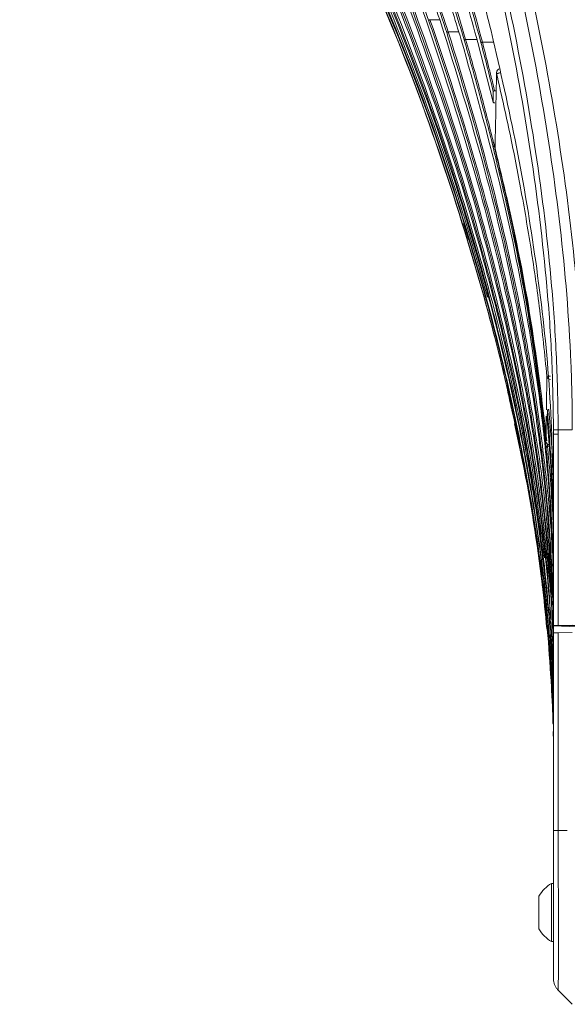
# Model space of a CAD drawing. Header units: millimetres. Extents: x 0 to 1118, y 0 to 864.
# Tile 112 of 256: x 221 to 238, y 605 to 637. Entities that reach past the tile are written whole.
import ezdxf

# ---------------------------------------------------------------- set-up
doc = ezdxf.new("R2010")
doc.units = ezdxf.units.MM

msp = doc.modelspace()

# ---------------------------------------------------------------- linework, layer by layer
at = {"color": 9, "linetype": 'Continuous', "lineweight": 0}
for p, q in [((233.973, 636.834), (234.282, 636.833)), ((234.557, 636.439), (234.899, 636.439)), ((235.12, 636.198), (235.485, 636.197)), ((235.659, 636.109), (236.026, 636.109)), ((235.996, 632.769), (235.975, 632.857)), ((238.097, 623.618), (238.555, 623.618)), ((238.098, 623.485), (238.098, 617.32)), ((237.749, 623.163), (237.758, 623.095)), ((237.758, 623.095), (237.817, 623.094)), ((237.54, 619.396), (237.606, 618.92)), ((237.787, 617.238), (237.836, 616.556)), ((238.098, 617.084), (238.098, 610.714)), ((237.898, 615.713), (237.917, 615.454)), ((237.946, 614.702), (237.951, 614.703)), ((238.394, 610.714), (238.098, 610.714))]:
    msp.add_line(p, q, dxfattribs=at)
at = {"color": 7, "linetype": 'Continuous', "lineweight": 15}
for p, q in [((235.515, 636.096), (236.005, 634.181)), ((236.005, 634.181), (236.012, 634.519)), ((236.105, 634.542), (236.055, 634.541)), ((236.067, 632.647), (236.066, 632.647)), ((235.054, 630.269), (235.216, 629.754)), ((237.951, 617.314), (237.951, 623.485)), ((237.706, 623.244), (237.706, 623.244)), ((238.098, 617.32), (238.555, 617.328)), ((237.951, 617.314), (238.714, 617.314)), ((237.951, 617.302), (237.951, 617.314)), ((237.951, 617.302), (238.714, 617.275)), ((237.951, 617.078), (237.951, 617.302)), ((237.951, 610.715), (237.951, 617.078)), ((238.555, 617.092), (238.098, 617.084)), ((237.878, 616.4), (237.854, 616.798)), ((237.915, 614.701), (237.882, 615.234)), ((237.935, 614.619), (237.935, 614.611)), ((237.947, 614.646), (237.951, 614.648)), ((237.947, 614.646), (237.951, 614.648)), ((237.947, 614.632), (237.951, 614.637)), ((237.951, 610.564), (237.951, 610.715)), ((237.951, 609.005), (237.886, 609.005)), ((237.886, 609.005), (237.886, 607.13)), ((237.481, 608.596), (237.481, 607.54)), ((237.886, 607.13), (237.951, 607.13)), ((238.555, 605.111), (238.098, 605.568))]:
    msp.add_line(p, q, dxfattribs=at)
at = {"color": 9, "linetype": 'Continuous', "lineweight": 0, "flags": 128}
for points in [[(233.928, 636.818), (233.93, 636.818), (233.933, 636.82), (233.937, 636.821), (233.943, 636.823), (233.95, 636.825), (233.957, 636.828), (233.965, 636.831), (233.973, 636.834)], [(234.511, 636.425), (234.513, 636.425), (234.516, 636.426), (234.521, 636.428), (234.526, 636.43), (234.533, 636.432), (234.54, 636.434), (234.548, 636.437), (234.557, 636.439)], [(235.12, 636.198), (235.112, 636.195), (235.104, 636.193), (235.096, 636.191), (235.09, 636.189), (235.084, 636.187), (235.079, 636.186), (235.076, 636.185), (235.074, 636.184)], [(235.613, 636.097), (235.615, 636.097), (235.618, 636.098), (235.623, 636.099), (235.629, 636.101), (235.635, 636.103), (235.643, 636.105), (235.651, 636.107), (235.659, 636.109)], [(236.233, 635.122), (236.212, 635.117), (236.191, 635.112), (236.173, 635.108), (236.156, 635.104), (236.141, 635.101), (236.13, 635.098), (236.121, 635.096), (236.117, 635.095)], [(236.021, 632.869), (236.012, 632.867), (236.004, 632.865), (235.997, 632.863), (235.99, 632.861), (235.984, 632.86), (235.979, 632.859), (235.976, 632.858), (235.975, 632.857)], [(236.055, 632.743), (236.046, 632.741), (236.038, 632.739), (236.029, 632.737), (236.022, 632.735), (236.016, 632.734), (236.011, 632.732), (236.007, 632.731), (236.005, 632.731)], [(237.857, 625.352), (237.834, 625.35), (237.812, 625.348), (237.792, 625.347), (237.774, 625.345), (237.759, 625.344), (237.748, 625.343), (237.74, 625.342), (237.737, 625.342)], [(237.758, 623.095), (237.748, 623.094), (237.739, 623.093), (237.73, 623.092), (237.722, 623.091), (237.716, 623.091), (237.711, 623.09), (237.708, 623.09), (237.706, 623.09)], [(237.73, 622.841), (237.732, 622.841), (237.735, 622.841), (237.739, 622.841), (237.745, 622.842), (237.752, 622.843), (237.76, 622.843), (237.769, 622.844), (237.778, 622.845)], [(237.935, 614.702), (237.936, 614.702), (237.939, 614.702), (237.943, 614.702), (237.944, 614.702)], [(237.947, 614.703), (237.948, 614.703), (237.951, 614.703), (237.951, 614.703)]]:
    msp.add_lwpolyline(points, dxfattribs=at)
at = {"color": 7, "linetype": 'Continuous', "lineweight": 15, "flags": 128}
for points in [[(236.112, 635.126), (236.112, 635.119), (236.117, 635.095)], [(236.067, 632.647), (236.063, 632.673), (236.063, 632.679)], [(237.943, 620.276), (237.951, 619.581), (237.951, 619.581), (237.951, 619.581)], [(237.922, 614.62), (237.923, 614.621), (237.925, 614.627)], [(237.93, 614.62), (237.93, 614.621), (237.934, 614.629)], [(237.936, 614.633), (237.94, 614.638), (237.946, 614.643)], [(237.939, 614.621), (237.943, 614.63), (237.945, 614.634)], [(237.939, 614.621), (237.943, 614.63), (237.945, 614.634)], [(237.941, 614.621), (237.942, 614.621), (237.945, 614.629)], [(237.947, 614.644), (237.948, 614.644), (237.951, 614.646)], [(237.948, 614.649), (237.949, 614.649), (237.951, 614.65)], [(237.948, 614.649), (237.948, 614.649), (237.951, 614.65)], [(237.948, 614.636), (237.949, 614.638), (237.951, 614.64)], [(237.948, 614.636), (237.949, 614.638), (237.951, 614.64)], [(237.95, 614.622), (237.95, 614.622), (237.951, 614.625)], [(237.95, 614.622), (237.95, 614.622), (237.951, 614.625)]]:
    msp.add_lwpolyline(points, dxfattribs=at)
at = {"color": 7, "linetype": 'Continuous', "lineweight": 15}
for centre, radius, start, end in [((236.237, 635.123), 0.125, 93.423, 178.7801), ((236.188, 632.677), 0.125, 178.9011, 193.6762), ((237.83, 623.257), 0.125, 185.612, 267.0757), ((237.969, 614.604), 0.05, 150.6278, 182.2592), ((237.969, 614.604), 0.05, 118.4079, 149.7621), ((237.969, 614.604), 0.05, 117.1851, 148.7078), ((237.975, 614.604), 0.05, 125.4645, 159.9405), ((237.975, 614.604), 0.05, 125.4645, 160.0083), ((238.425, 608.068), 1.081, 119.8821, 150.7838), ((238.425, 608.068), 1.081, 209.2162, 240.1179)]:
    msp.add_arc(centre, radius, start, end, dxfattribs=at)
at = {"color": 9, "linetype": 'Continuous', "lineweight": 0}
for centre, radius, start, end in [((237.856, 625.361), 0.121, 189.1961, 270.3282), ((237.827, 623.262), 0.122, 188.4276, 269.6331)]:
    msp.add_arc(centre, radius, start, end, dxfattribs=at)
at = {"color": 7, "linetype": 'Continuous', "lineweight": 15}
for centre in [(238.451, 617.314), (238.451, 617.078)]:
    msp.add_ellipse(centre, major_axis=(0.5, 0), ratio=0.017455, start_param=2.356194, end_param=3.141593, dxfattribs=at)
at = {"color": 9, "linetype": 'Continuous', "lineweight": 0}
for points, knots in [([(237.951, 623.619), (237.938, 624.389), (237.913, 625.93), (237.7, 628.915), (237.254, 632.569), (236.472, 636.862), (235.484, 641.117), (234.321, 645.326), (233.011, 649.493), (231.58, 653.622), (229.546, 659.089), (227.654, 663.834), (225.806, 668.602), (224.517, 672.049), (223.344, 675.556), (222.52, 678.419), (221.978, 680.581), (221.523, 682.754), (221.166, 684.937), (220.913, 687.136), (220.774, 689.348), (220.756, 691.564), (220.865, 693.778), (221.105, 695.984), (221.479, 698.171), (221.987, 700.334), (222.626, 702.459), (223.389, 704.54), (224.264, 706.574), (225.234, 708.561), (226.284, 710.504), (227.759, 713.04), (229.699, 716.141), (231.749, 719.39), (233.428, 722.231), (234.664, 724.524), (235.71, 726.736), (236.566, 728.875), (237.262, 731.091), (237.686, 733.094), (237.906, 734.839), (237.936, 735.817), (237.951, 736.307)], [0, 0, 0, 0, 0.019382, 0.0388, 0.075345, 0.112022, 0.148628, 0.185301, 0.221943, 0.258625, 0.295326, 0.36883, 0.387236, 0.424098, 0.46151, 0.480298, 0.499107, 0.517637, 0.536187, 0.554778, 0.573348, 0.591973, 0.610553, 0.629143, 0.647801, 0.666393, 0.685054, 0.703635, 0.722188, 0.740787, 0.759284, 0.7778, 0.814658, 0.851371, 0.874547, 0.897755, 0.91695, 0.93614, 0.955754, 0.975359, 0.987647, 1, 1, 1, 1]), ([(238.097, 736.311), (238.085, 735.818), (238.061, 734.832), (237.851, 733.084), (237.436, 731.082), (236.747, 728.858), (235.889, 726.693), (234.834, 724.453), (233.59, 722.143), (231.908, 719.297), (229.855, 716.046), (227.914, 712.949), (226.44, 710.418), (225.392, 708.482), (224.423, 706.503), (223.55, 704.477), (222.79, 702.406), (222.154, 700.291), (221.647, 698.14), (221.276, 695.961), (221.037, 693.766), (220.929, 691.561), (220.947, 689.355), (221.086, 687.153), (221.339, 684.961), (221.696, 682.787), (222.151, 680.621), (222.693, 678.465), (223.516, 675.609), (224.69, 672.109), (225.978, 668.666), (227.827, 663.9), (229.719, 659.154), (231.751, 653.682), (233.182, 649.549), (234.491, 645.375), (235.652, 641.159), (236.637, 636.898), (237.415, 632.594), (237.859, 628.932), (238.06, 625.935), (238.097, 624.39), (238.097, 623.618), (238.097, 623.618)], [0, 0, 0, 0, 0.012416, 0.024833, 0.044289, 0.063816, 0.083386, 0.102901, 0.126154, 0.149412, 0.186152, 0.222977, 0.241439, 0.259899, 0.278406, 0.296911, 0.31541, 0.33395, 0.35249, 0.371026, 0.389564, 0.408061, 0.42658, 0.445099, 0.4636, 0.482101, 0.500571, 0.519319, 0.538068, 0.575411, 0.612236, 0.630634, 0.704154, 0.740882, 0.777608, 0.814299, 0.851003, 0.887703, 0.9244, 0.961089, 0.980545, 1, 1, 1, 1, 1]), ([(238.555, 623.618), (238.555, 623.618), (238.555, 624.343), (238.507, 626.525), (238.209, 630.156), (237.57, 634.483), (236.702, 638.769), (235.638, 643.012), (234.411, 647.21), (233.046, 651.367), (231.57, 655.486), (230.011, 659.576), (228.403, 663.649), (226.791, 667.725), (225.233, 671.826), (223.807, 675.981), (222.808, 679.509), (222.171, 682.374), (221.788, 684.543), (221.508, 686.731), (221.343, 688.931), (221.298, 691.139), (221.381, 693.346), (221.596, 695.543), (221.945, 697.724), (222.432, 699.879), (223.051, 702), (223.8, 704.078), (224.663, 706.108), (225.626, 708.09), (226.672, 710.026), (228.146, 712.557), (230.094, 715.65), (232.168, 718.907), (233.882, 721.773), (235.146, 724.088), (236.209, 726.302), (237.067, 728.406), (237.771, 730.566), (238.24, 732.618), (238.508, 734.538), (238.539, 735.72), (238.555, 736.311)], [0, 0, 0, 0, 0, 0.018255, 0.054923, 0.091601, 0.128278, 0.164958, 0.20165, 0.238344, 0.275056, 0.31177, 0.348506, 0.385271, 0.422072, 0.458918, 0.495814, 0.514271, 0.532761, 0.55125, 0.569759, 0.588267, 0.60679, 0.625312, 0.643807, 0.662338, 0.68087, 0.699386, 0.717903, 0.73637, 0.754822, 0.773275, 0.810082, 0.846803, 0.870466, 0.894124, 0.913157, 0.932239, 0.951284, 0.970267, 0.985135, 1, 1, 1, 1]), ([(238.908, 736.309), (238.889, 735.708), (238.85, 734.507), (238.566, 732.561), (238.079, 730.487), (237.357, 728.309), (236.48, 726.188), (235.399, 723.963), (234.119, 721.64), (232.39, 718.773), (230.303, 715.521), (228.348, 712.436), (226.87, 709.915), (225.825, 707.989), (224.862, 706.018), (224, 704), (223.254, 701.934), (222.637, 699.826), (222.152, 697.684), (221.805, 695.516), (221.593, 693.331), (221.511, 691.137), (221.557, 688.942), (221.724, 686.753), (222.005, 684.576), (222.39, 682.417), (223.029, 679.565), (224.034, 676.051), (225.467, 671.909), (227.032, 667.817), (228.654, 663.748), (230.272, 659.677), (231.841, 655.586), (233.329, 651.463), (234.704, 647.301), (235.942, 643.093), (237.016, 638.84), (237.897, 634.538), (238.544, 630.193), (238.863, 626.543), (238.897, 624.348), (238.908, 623.618)], [0, 0, 0, 0, 0.0151052, 0.0302135, 0.0493734, 0.0685948, 0.0878524, 0.1070619, 0.1307913, 0.1545261, 0.1912488, 0.2279761, 0.2463528, 0.2647277, 0.2830942, 0.3014952, 0.3198943, 0.3383011, 0.3567075, 0.3750776, 0.393479, 0.4118812, 0.4302759, 0.4486715, 0.4670576, 0.4854449, 0.5038098, 0.54055, 0.5772798, 0.614004, 0.6507265, 0.6874493, 0.7241836, 0.7609161, 0.7976672, 0.8344158, 0.8711927, 0.9079655, 0.9448022, 0.9816285, 1, 1, 1, 1]), ([(235.074, 636.184), (234.776, 637.158), (234.177, 639.113), (233.116, 641.971), (231.935, 644.757), (230.719, 647.264), (229.496, 649.51), (228.289, 651.514), (227.011, 653.449), (226.097, 654.666), (225.64, 655.275)], [0, 0, 0, 0, 0.1376894, 0.2763789, 0.4140537, 0.5526178, 0.6636792, 0.7747446, 0.8873706, 1, 1, 1, 1]), ([(225.679, 655.324), (225.679, 655.324), (226.293, 654.529), (227.482, 652.881), (229.144, 650.252), (230.641, 647.546), (231.977, 644.788), (233.159, 642.002), (234.215, 639.134), (234.833, 637.18), (235.12, 636.198), (235.12, 636.198)], [0, 0, 0, 0, 0.000001, 0.149054, 0.298316, 0.447328, 0.585462, 0.723586, 0.861797, 0.999999, 1, 1, 1, 1]), ([(226.305, 653.208), (226.305, 653.208), (226.877, 652.412), (227.984, 650.769), (229.53, 648.173), (230.851, 645.66), (231.971, 643.272), (232.917, 641.04), (233.783, 638.761), (234.308, 637.216), (234.557, 636.439), (234.557, 636.439)], [0, 0, 0, 0, 0.000001, 0.164066, 0.328348, 0.492374, 0.619264, 0.746148, 0.873076, 0.999999, 1, 1, 1, 1]), ([(234.511, 636.425), (234.255, 637.196), (233.743, 638.741), (232.872, 641.014), (231.929, 643.243), (230.921, 645.389), (229.855, 647.448), (228.73, 649.422), (227.541, 651.338), (226.69, 652.554), (226.265, 653.162)], [0, 0, 0, 0, 0.1266283, 0.2538223, 0.3804425, 0.5075781, 0.629876, 0.7521776, 0.8760871, 1, 1, 1, 1]), ([(237.923, 614.702), (237.858, 615.807), (237.728, 618.022), (237.296, 621.024), (236.793, 623.713), (236.074, 626.889), (234.97, 630.807), (233.376, 635.43), (232.089, 638.419), (231.444, 639.916)], [0, 0, 0, 0, 0.126811, 0.25418, 0.347145, 0.440239, 0.6272, 0.813269, 1, 1, 1, 1]), ([(231.488, 639.936), (231.488, 639.936), (232.157, 638.452), (233.405, 635.444), (234.825, 631.411), (235.546, 628.867), (235.822, 627.889)], [0, 0, 0, 0, 0.000001, 0.381078, 0.762145, 1, 1, 1, 1]), ([(237.947, 614.703), (237.924, 615.457), (237.879, 616.966), (237.665, 619.279), (237.351, 621.638), (236.928, 624.041), (236.416, 626.434), (235.622, 629.593), (234.455, 633.497), (233.294, 636.537), (232.712, 638.06)], [0, 0, 0, 0, 0.094013, 0.188253, 0.289388, 0.390698, 0.492463, 0.594353, 0.796809, 1, 1, 1, 1]), ([(232.757, 638.078), (232.757, 638.078), (233.362, 636.567), (234.489, 633.511), (235.747, 629.352), (236.65, 625.659), (237.272, 622.55), (237.538, 620.485), (237.665, 619.498)], [0, 0, 0, 0, 0.000001, 0.253409, 0.506798, 0.675932, 0.845146, 1, 1, 1, 1]), ([(237.951, 614.883), (237.922, 616.059), (237.873, 618.047), (237.572, 620.833), (237.218, 623.248), (236.765, 625.654), (236.047, 628.832), (234.968, 632.762), (233.875, 635.827), (233.328, 637.363)], [0, 0, 0, 0, 0.153037, 0.258526, 0.364223, 0.470448, 0.576815, 0.788016, 1, 1, 1, 1]), ([(233.373, 637.38), (233.373, 637.38), (233.944, 635.855), (235.002, 632.775), (236.167, 628.588), (236.981, 624.874), (237.53, 621.704), (237.738, 619.585), (237.839, 618.549)], [0, 0, 0, 0, 0.000001, 0.251582, 0.503137, 0.671106, 0.839159, 1, 1, 1, 1]), ([(237.951, 615.826), (237.941, 616.514), (237.918, 618.002), (237.743, 620.286), (237.459, 622.678), (237.076, 625.061), (236.67, 627.103), (236.18, 629.258), (235.597, 631.525), (234.813, 634.2), (234.221, 635.953), (233.928, 636.818)], [0, 0, 0, 0, 0.096108, 0.207994, 0.319889, 0.432586, 0.545289, 0.610664, 0.741431, 0.872365, 1, 1, 1, 1]), ([(233.973, 636.834), (233.973, 636.834), (234.508, 635.296), (235.495, 632.192), (236.556, 627.993), (237.27, 624.287), (237.719, 621.21), (237.857, 619.18), (237.922, 618.22)], [0, 0, 0, 0, 0.000001, 0.255862, 0.511689, 0.680226, 0.848851, 1, 1, 1, 1]), ([(237.951, 616.972), (237.949, 617.306), (237.94, 618.392), (237.847, 620.23), (237.635, 622.485), (237.333, 624.734), (236.913, 627.184), (236.319, 629.991), (235.522, 633.147), (234.848, 635.332), (234.511, 636.425)], [0, 0, 0, 0, 0.050452, 0.164361, 0.278278, 0.392986, 0.507699, 0.654165, 0.826929, 1, 1, 1, 1]), ([(234.557, 636.439), (234.557, 636.439), (235.054, 634.889), (235.965, 631.761), (236.864, 627.766), (237.42, 624.512), (237.712, 622.181), (237.872, 620.558), (237.906, 619.764), (237.911, 619.646)], [0, 0, 0, 0, 0.000001, 0.284479, 0.568911, 0.715054, 0.861189, 0.979345, 1, 1, 1, 1]), ([(235.975, 632.857), (235.833, 633.414), (235.62, 634.249), (235.313, 635.356), (235.154, 635.908), (235.074, 636.184)], [0, 0, 0, 0, 0.499893, 0.749934, 1, 1, 1, 1]), ([(235.12, 636.198), (235.12, 636.198), (235.281, 635.646), (235.515, 634.816), (235.81, 633.705), (235.951, 633.148), (236.021, 632.869)], [0, 0, 0, 0, 0.0000043, 0.4998982, 0.7499358, 1, 1, 1, 1]), ([(236.012, 634.519), (235.947, 634.782), (235.818, 635.309), (235.681, 635.834), (235.613, 636.097)], [0, 0, 0, 0, 0.499978, 1, 1, 1, 1]), ([(235.659, 636.109), (235.659, 636.109), (235.728, 635.848), (235.828, 635.457), (235.959, 634.934), (236.023, 634.672), (236.055, 634.541)], [0, 0, 0, 0, 0.0000093, 0.4999824, 0.7499884, 1, 1, 1, 1]), ([(237.737, 625.342), (237.665, 626.053), (237.527, 627.425), (237.235, 629.45), (236.905, 631.378), (236.534, 633.261), (236.256, 634.483), (236.117, 635.095)], [0, 0, 0, 0, 0.216664, 0.418231, 0.619971, 0.809932, 1, 1, 1, 1]), ([(236.005, 632.731), (236.005, 632.734), (236.003, 632.741), (236.001, 632.75), (235.999, 632.76), (235.997, 632.766), (235.996, 632.769)], [0, 0, 0, 0, 0.248942, 0.498302, 0.748935, 1, 1, 1, 1]), ([(237.706, 623.09), (237.546, 624.433), (237.224, 627.12), (236.582, 630.326), (236.136, 632.186), (236.005, 632.731)], [0, 0, 0, 0, 0.414197, 0.828376, 1, 1, 1, 1]), ([(236.021, 632.869), (236.023, 632.859), (236.028, 632.84), (236.034, 632.815), (236.04, 632.794), (236.043, 632.782), (236.044, 632.776)], [0, 0, 0, 0, 0.309272, 0.618545, 0.809272, 1, 1, 1, 1]), ([(236.045, 632.777), (236.046, 632.774), (236.048, 632.768), (236.05, 632.76), (236.053, 632.752), (236.055, 632.746), (236.055, 632.743)], [0, 0, 0, 0, 0.248689, 0.497902, 0.748689, 1, 1, 1, 1]), ([(236.055, 632.743), (236.186, 632.198), (236.633, 630.336), (237.265, 627.184), (237.581, 624.551), (237.735, 623.263)], [0, 0, 0, 0, 0.174626, 0.59608, 1, 1, 1, 1]), ([(237.721, 624.261), (237.722, 624.335), (237.725, 624.545), (237.731, 624.904), (237.735, 625.196), (237.737, 625.342)], [0, 0, 0, 0, 0.215164, 0.607543, 1, 1, 1, 1]), ([(237.706, 623.244), (237.708, 623.378), (237.712, 623.642), (237.716, 623.922), (237.718, 624.06)], [0, 0, 0, 0, 0.505368, 1, 1, 1, 1]), ([(237.951, 619.923), (237.941, 620.65), (237.927, 621.615), (237.848, 623.057), (237.791, 623.772), (237.752, 624.25)], [0, 0, 0, 0, 0.50342, 0.667688, 1, 1, 1, 1]), ([(237.799, 624.271), (237.828, 623.911), (237.887, 623.19), (237.935, 622.423), (237.95, 622.017), (237.951, 621.972)], [0, 0, 0, 0, 0.470797, 0.941788, 1, 1, 1, 1]), ([(237.951, 623.485), (237.951, 623.485), (237.951, 623.507), (237.951, 623.541), (237.951, 623.586), (237.951, 623.608), (237.951, 623.619)], [0, 0, 0, 0, 0.000112, 0.500055, 0.750027, 1, 1, 1, 1]), ([(238.097, 623.618), (238.097, 623.607), (238.098, 623.584), (238.098, 623.551), (238.098, 623.518), (238.098, 623.496), (238.098, 623.485)], [0, 0, 0, 0, 0.249999, 0.499999, 0.749999, 1, 1, 1, 1]), ([(237.73, 622.841), (237.727, 622.882), (237.72, 622.952), (237.713, 623.023), (237.71, 623.051)], [0, 0, 0, 0, 0.596331, 1, 1, 1, 1]), ([(237.758, 623.095), (237.758, 623.092), (237.759, 623.086), (237.76, 623.077), (237.761, 623.068), (237.762, 623.062), (237.763, 623.059)], [0, 0, 0, 0, 0.248436, 0.497489, 0.748427, 1, 1, 1, 1]), ([(237.758, 623.06), (237.759, 623.045), (237.762, 623.015), (237.767, 622.965), (237.773, 622.908), (237.776, 622.866), (237.778, 622.845)], [0, 0, 0, 0, 0.208139, 0.416278, 0.708139, 1, 1, 1, 1]), ([(237.951, 618.333), (237.94, 619.088), (237.919, 620.593), (237.793, 622.093), (237.73, 622.841)], [0, 0, 0, 0, 0.5012956, 1, 1, 1, 1]), ([(237.778, 622.845), (237.812, 622.471), (237.877, 621.738), (237.918, 621.002), (237.938, 620.642)], [0, 0, 0, 0, 0.509923, 1, 1, 1, 1]), ([(237.925, 614.602), (237.924, 614.602), (237.923, 614.602), (237.922, 614.602), (237.92, 614.602), (237.92, 614.602), (237.919, 614.602)], [0, 0, 0, 0, 0.24008, 0.500039, 0.75002, 1, 1, 1, 1]), ([(237.925, 614.602), (237.925, 614.602), (237.925, 614.604), (237.924, 614.61), (237.924, 614.618), (237.924, 614.618)], [0, 0, 0, 0, 0.381883, 0.960786, 1, 1, 1, 1]), ([(237.935, 614.602), (237.935, 614.602), (237.935, 614.602), (237.932, 614.602), (237.929, 614.602), (237.927, 614.602), (237.927, 614.602)], [0, 0, 0, 0, 0.038455, 0.192274, 0.807551, 1, 1, 1, 1]), ([(237.946, 614.603), (237.946, 614.603), (237.947, 614.605), (237.946, 614.611), (237.946, 614.619), (237.946, 614.619)], [0, 0, 0, 0, 0.381701, 0.960624, 1, 1, 1, 1]), ([(237.951, 614.603), (237.951, 614.603), (237.951, 614.603), (237.95, 614.603), (237.949, 614.603), (237.949, 614.603)], [0, 0, 0, 0, 0.315166, 0.672506, 1, 1, 1, 1]), ([(238.098, 610.714), (238.098, 610.537), (238.098, 610.067), (238.101, 609.315), (238.108, 608.49), (238.113, 607.73), (238.116, 607.079), (238.115, 606.526), (238.11, 606.084), (238.103, 605.777), (238.098, 605.601), (238.098, 605.579), (238.098, 605.568)], [0, 0, 0, 0, 0.065799, 0.174348, 0.282892, 0.391346, 0.499794, 0.596872, 0.705542, 0.814212, 0.907096, 1, 1, 1, 1])]:
    msp.add_open_spline(points, degree=3, knots=knots, dxfattribs=at)
at = {"color": 7, "linetype": 'Continuous', "lineweight": 15}
for points, knots in [([(236.012, 636.175), (235.814, 636.967), (235.419, 638.553), (234.709, 640.907), (233.911, 643.232), (232.968, 645.639), (231.872, 648.088), (230.603, 650.57), (229.217, 652.95), (227.724, 655.204), (226.148, 657.325), (225.026, 658.616), (224.464, 659.262)], [0, 0, 0, 0, 0.088826, 0.177654, 0.268297, 0.358943, 0.464558, 0.570182, 0.678233, 0.786293, 0.892912, 1, 1, 1, 1]), ([(235.613, 636.097), (235.346, 637.062), (234.813, 638.994), (233.84, 641.853), (232.737, 644.662), (231.481, 647.426), (230.085, 650.105), (228.538, 652.692), (226.865, 655.165), (225.645, 656.685), (225.034, 657.448)], [0, 0, 0, 0, 0.119572, 0.239151, 0.362177, 0.485213, 0.611968, 0.739525, 0.8694, 1, 1, 1, 1]), ([(225.073, 657.499), (225.073, 657.499), (225.692, 656.756), (226.897, 655.208), (228.574, 652.746), (230.124, 650.147), (231.509, 647.489), (232.747, 644.766), (233.848, 641.982), (234.828, 639.092), (235.398, 637.107), (235.659, 636.109), (235.659, 636.109)], [0, 0, 0, 0, 0.000001, 0.129872, 0.26045, 0.387212, 0.514753, 0.634396, 0.754031, 0.877018, 0.999999, 1, 1, 1, 1]), ([(225.058, 657.082), (225.716, 656.257), (227.035, 654.603), (228.798, 651.944), (230.398, 649.193), (231.74, 646.531), (232.89, 643.925), (233.87, 641.396), (234.759, 638.784), (235.263, 636.992), (235.515, 636.096)], [0, 0, 0, 0, 0.14317, 0.287285, 0.419958, 0.553535, 0.663852, 0.774163, 0.887084, 1, 1, 1, 1]), ([(225.662, 654.948), (226.293, 654.096), (227.558, 652.386), (229.248, 649.66), (230.781, 646.853), (231.979, 644.332), (232.93, 642.09), (233.672, 640.161), (234.363, 638.192), (234.774, 636.853), (234.979, 636.184)], [0, 0, 0, 0, 0.159169, 0.31939, 0.467986, 0.617595, 0.712568, 0.807538, 0.90377, 1, 1, 1, 1]), ([(226.284, 652.875), (226.717, 652.255), (227.583, 651.013), (228.799, 649.045), (229.952, 647.005), (231.01, 644.938), (231.978, 642.857), (232.862, 640.763), (233.686, 638.619), (234.177, 637.156), (234.423, 636.425)], [0, 0, 0, 0, 0.128383, 0.257187, 0.385582, 0.514447, 0.634915, 0.75538, 0.877692, 1, 1, 1, 1]), ([(233.928, 636.818), (233.695, 637.47), (233.228, 638.777), (232.455, 640.704), (231.631, 642.601), (230.766, 644.429), (229.865, 646.188), (228.929, 647.878), (227.947, 649.53), (227.251, 650.59), (226.904, 651.121)], [0, 0, 0, 0, 0.127578, 0.255557, 0.383129, 0.511071, 0.632731, 0.754394, 0.877196, 1, 1, 1, 1]), ([(226.92, 650.875), (227.273, 650.336), (227.98, 649.255), (228.98, 647.566), (229.936, 645.83), (230.83, 644.071), (231.665, 642.295), (232.442, 640.504), (233.176, 638.679), (233.624, 637.438), (233.848, 636.818)], [0, 0, 0, 0, 0.126999, 0.254297, 0.381304, 0.508639, 0.630813, 0.752984, 0.876493, 1, 1, 1, 1]), ([(230.786, 641.078), (231.457, 639.599), (232.804, 636.636), (234.488, 632.054), (235.662, 628.156), (236.329, 625.568), (236.543, 624.543), (236.59, 624.316)], [0, 0, 0, 0, 0.274089, 0.549153, 0.823232, 0.960797, 1, 1, 1, 1]), ([(237.735, 617.206), (237.688, 617.69), (237.511, 619.499), (237.079, 622.095), (236.468, 624.986), (235.679, 628.145), (234.496, 632.04), (232.815, 636.63), (231.469, 639.594), (230.795, 641.078)], [0, 0, 0, 0, 0.058403, 0.218259, 0.315716, 0.413297, 0.60921, 0.804258, 1, 1, 1, 1]), ([(231.416, 639.916), (232.06, 638.425), (233.351, 635.437), (234.947, 630.824), (236.055, 626.906), (236.778, 623.731), (237.285, 621.038), (237.721, 618.03), (237.854, 615.812), (237.921, 614.702)], [0, 0, 0, 0, 0.186028, 0.372711, 0.558734, 0.652125, 0.74564, 0.872572, 1, 1, 1, 1]), ([(232.04, 638.911), (232.654, 637.407), (233.885, 634.394), (235.391, 629.75), (236.418, 625.81), (237.068, 622.619), (237.479, 620.101), (237.799, 617.461), (237.888, 615.623), (237.933, 614.702)], [0, 0, 0, 0, 0.194485, 0.38965, 0.584132, 0.681798, 0.779607, 0.889642, 1, 1, 1, 1]), ([(237.935, 614.702), (237.893, 615.618), (237.807, 617.454), (237.493, 620.086), (237.089, 622.598), (236.444, 625.79), (235.424, 629.732), (233.923, 634.386), (232.698, 637.401), (232.084, 638.911)], [0, 0, 0, 0, 0.10987, 0.220097, 0.317291, 0.414636, 0.610204, 0.804754, 1, 1, 1, 1]), ([(232.128, 638.93), (232.128, 638.93), (232.765, 637.435), (233.955, 634.403), (235.469, 629.76), (236.489, 625.814), (237.132, 622.619), (237.528, 620.233), (237.695, 618.64), (237.776, 617.86)], [0, 0, 0, 0, 0.0000007, 0.2226488, 0.4460727, 0.6687451, 0.7806551, 0.8925598, 1, 1, 1, 1]), ([(232.655, 638.06), (233.238, 636.544), (234.406, 633.506), (235.579, 629.61), (236.38, 626.456), (236.897, 624.071), (237.327, 621.663), (237.649, 619.295), (237.87, 616.974), (237.92, 615.46), (237.945, 614.703)], [0, 0, 0, 0, 0.202372, 0.40545, 0.506591, 0.607849, 0.709513, 0.811342, 0.905567, 1, 1, 1, 1]), ([(233.258, 637.363), (233.808, 635.834), (234.909, 632.772), (236.079, 628.559), (236.92, 624.787), (237.482, 621.472), (237.856, 618.111), (237.951, 615.848), (237.951, 614.715), (237.951, 614.715)], [0, 0, 0, 0, 0.209583, 0.419901, 0.563817, 0.708088, 0.853712, 0.999999, 1, 1, 1, 1]), ([(233.848, 636.818), (234.363, 635.277), (235.394, 632.191), (236.39, 628.25), (237.036, 625.072), (237.43, 622.679), (237.727, 620.267), (237.909, 617.91), (237.951, 616.358), (237.951, 615.618), (237.951, 615.618)], [0, 0, 0, 0, 0.224617, 0.450032, 0.561573, 0.673111, 0.785375, 0.89763, 0.999999, 1, 1, 1, 1]), ([(234.423, 636.425), (234.901, 634.872), (235.858, 631.762), (236.745, 627.843), (237.293, 624.741), (237.608, 622.478), (237.833, 620.199), (237.935, 618.277), (237.951, 617.117), (237.951, 616.722), (237.951, 616.722)], [0, 0, 0, 0, 0.242459, 0.4858, 0.599255, 0.712706, 0.826872, 0.941028, 0.999999, 1, 1, 1, 1]), ([(234.979, 636.184), (235.4, 634.686), (236.242, 631.689), (237.018, 627.874), (237.49, 624.797), (237.75, 622.515), (237.912, 620.261), (237.951, 618.78), (237.951, 618.039), (237.951, 618.039)], [0, 0, 0, 0, 0.253025, 0.506056, 0.632513, 0.75915, 0.879452, 0.999999, 1, 1, 1, 1]), ([(237.951, 621.34), (237.921, 622.592), (237.862, 625.092), (237.437, 628.818), (236.838, 632.517), (236.288, 634.954), (236.012, 636.175)], [0, 0, 0, 0, 0.250521, 0.500069, 0.749686, 1, 1, 1, 1]), ([(236.117, 635.095), (236.113, 634.918), (236.102, 634.386), (236.085, 633.556), (236.073, 632.946), (236.067, 632.647)], [0, 0, 0, 0, 0.201581, 0.608196, 1, 1, 1, 1]), ([(236.055, 634.541), (236.05, 634.541), (236.04, 634.54), (236.028, 634.537), (236.018, 634.531), (236.013, 634.525), (236.012, 634.521), (236.012, 634.519)], [0, 0, 0, 0, 0.2035765, 0.4074021, 0.6079012, 0.819608, 1, 1, 1, 1]), ([(236.005, 634.181), (236.006, 634.178), (236.007, 634.171), (236.018, 634.162), (236.034, 634.156), (236.05, 634.153), (236.059, 634.152), (236.061, 634.152)], [0, 0, 0, 0, 0.230537, 0.460626, 0.701534, 0.930668, 1, 1, 1, 1]), ([(236.044, 632.776), (236.039, 632.775), (236.028, 632.773), (236.013, 632.77), (236.002, 632.769), (235.998, 632.769), (235.997, 632.769), (235.996, 632.769)], [0, 0, 0, 0, 0.236806, 0.473587, 0.710992, 0.975329, 1, 1, 1, 1]), ([(236.044, 632.776), (236.044, 632.776), (236.044, 632.776), (236.045, 632.777), (236.045, 632.777), (236.045, 632.777), (236.045, 632.777)], [0, 0, 0, 0, 0.2492838, 0.498856, 0.7492873, 1, 1, 1, 1]), ([(236.067, 632.647), (236.195, 632.106), (236.631, 630.259), (237.245, 627.132), (237.555, 624.522), (237.706, 623.244)], [0, 0, 0, 0, 0.174823, 0.595894, 1, 1, 1, 1]), ([(235.316, 629.434), (235.368, 629.269), (235.747, 628.069), (236.235, 626.213), (236.596, 624.508), (236.732, 623.865)], [0, 0, 0, 0, 0.09008, 0.656932, 1, 1, 1, 1]), ([(236.596, 624.317), (236.67, 623.989), (236.775, 623.521), (236.874, 623.023), (236.904, 622.874)], [0, 0, 0, 0, 0.7001887, 1, 1, 1, 1]), ([(237.748, 623.964), (237.75, 624.054), (237.751, 624.149), (237.752, 624.245), (237.752, 624.25)], [0, 0, 0, 0, 0.946655, 1, 1, 1, 1]), ([(237.752, 624.25), (237.753, 624.253), (237.754, 624.258), (237.764, 624.265), (237.778, 624.269), (237.79, 624.271), (237.797, 624.271), (237.799, 624.271)], [0, 0, 0, 0, 0.248296, 0.497224, 0.728683, 0.939206, 1, 1, 1, 1]), ([(237.594, 618.544), (237.59, 618.582), (237.449, 619.944), (237.153, 621.707), (236.784, 623.412), (236.697, 623.816)], [0, 0, 0, 0, 0.021515, 0.768102, 1, 1, 1, 1]), ([(237.748, 623.964), (237.779, 623.597), (237.84, 622.862), (237.897, 621.907), (237.916, 621.319), (237.923, 621.1)], [0, 0, 0, 0, 0.385322, 0.770811, 1, 1, 1, 1]), ([(237.71, 623.051), (237.71, 623.054), (237.709, 623.06), (237.708, 623.07), (237.707, 623.08), (237.707, 623.086), (237.706, 623.09)], [0, 0, 0, 0, 0.248842, 0.498143, 0.748837, 1, 1, 1, 1]), ([(237.758, 623.06), (237.752, 623.059), (237.741, 623.058), (237.727, 623.056), (237.716, 623.053), (237.711, 623.052), (237.71, 623.051), (237.71, 623.051), (237.71, 623.051)], [0, 0, 0, 0, 0.224806, 0.44959, 0.67497, 0.901316, 0.977058, 1, 1, 1, 1]), ([(237.763, 623.059), (237.762, 623.06), (237.761, 623.06), (237.759, 623.06), (237.758, 623.06), (237.758, 623.06), (237.758, 623.06)], [0, 0, 0, 0, 0.383221, 0.776102, 0.887882, 1, 1, 1, 1]), ([(237.951, 619.9), (237.951, 619.9), (237.951, 619.904), (237.951, 619.909), (237.951, 619.917), (237.951, 619.921), (237.951, 619.923)], [0, 0, 0, 0, 0.0006295, 0.5003147, 0.7501574, 1, 1, 1, 1]), ([(237.919, 614.602), (237.919, 614.602), (237.919, 614.603), (237.918, 614.615), (237.917, 614.638), (237.916, 614.668), (237.915, 614.69), (237.915, 614.701)], [0, 0, 0, 0, 0.141675, 0.356485, 0.571109, 0.785581, 1, 1, 1, 1]), ([(237.915, 614.701), (237.916, 614.694), (237.916, 614.676), (237.918, 614.648), (237.919, 614.622), (237.919, 614.605), (237.919, 614.603), (237.919, 614.602)], [0, 0, 0, 0, 0.1407, 0.355309, 0.570104, 0.785025, 1, 1, 1, 1]), ([(237.919, 614.602), (237.919, 614.602), (237.918, 614.602), (237.918, 614.602), (237.918, 614.602), (237.918, 614.602)], [0, 0, 0, 0, 0.090133, 0.999997, 1, 1, 1, 1]), ([(237.919, 614.611), (237.921, 614.556), (237.926, 614.429), (237.931, 614.265), (237.933, 614.183), (237.934, 614.133)], [0, 0, 0, 0, 0.225724, 0.525763, 1, 1, 1, 1]), ([(237.924, 614.618), (237.924, 614.625), (237.923, 614.638), (237.922, 614.668), (237.922, 614.69), (237.921, 614.702)], [0, 0, 0, 0, 0.318087, 0.659091, 1, 1, 1, 1]), ([(237.923, 614.702), (237.923, 614.694), (237.924, 614.676), (237.925, 614.648), (237.926, 614.622), (237.927, 614.605), (237.927, 614.603), (237.927, 614.602)], [0, 0, 0, 0, 0.140633, 0.35523, 0.570031, 0.784985, 1, 1, 1, 1]), ([(237.935, 614.602), (237.935, 614.603), (237.935, 614.604), (237.935, 614.616), (237.935, 614.638), (237.934, 614.668), (237.933, 614.691), (237.933, 614.702)], [0, 0, 0, 0, 0.141672, 0.35643, 0.571046, 0.785557, 1, 1, 1, 1]), ([(237.935, 614.702), (237.935, 614.695), (237.936, 614.676), (237.937, 614.648), (237.937, 614.623), (237.938, 614.606), (237.938, 614.603), (237.938, 614.602)], [0, 0, 0, 0, 0.14067, 0.355232, 0.570004, 0.784969, 1, 1, 1, 1]), ([(237.946, 614.603), (237.946, 614.603), (237.945, 614.603), (237.943, 614.603), (237.94, 614.602), (237.939, 614.602), (237.938, 614.602)], [0, 0, 0, 0, 0.240123, 0.500068, 0.750034, 1, 1, 1, 1]), ([(237.946, 614.619), (237.946, 614.626), (237.946, 614.639), (237.946, 614.669), (237.945, 614.691), (237.945, 614.703)], [0, 0, 0, 0, 0.317949, 0.659037, 1, 1, 1, 1]), ([(237.947, 614.703), (237.947, 614.695), (237.947, 614.677), (237.948, 614.649), (237.948, 614.623), (237.948, 614.606), (237.949, 614.604), (237.949, 614.603)], [0, 0, 0, 0, 0.1409069, 0.3554171, 0.5701048, 0.7850162, 1, 1, 1, 1]), ([(237.939, 613.902), (237.94, 613.865), (237.95, 613.553), (237.951, 613.241), (237.951, 612.964)], [0, 0, 0, 0, 0.1157164, 1, 1, 1, 1]), ([(237.95, 613.902), (237.949, 613.902), (237.947, 613.902), (237.95, 613.902), (237.951, 613.902)], [0, 0, 0, 0, 0.74947, 1, 1, 1, 1]), ([(237.951, 605.922), (237.951, 605.932), (237.951, 605.952), (237.951, 606.12), (237.951, 606.412), (237.951, 606.827), (237.951, 607.341), (237.951, 607.945), (237.951, 608.648), (237.951, 609.414), (237.951, 610.113), (237.951, 610.55), (237.951, 610.715)], [0, 0, 0, 0, 0.092915, 0.185815, 0.294478, 0.403162, 0.500201, 0.608625, 0.717044, 0.825569, 0.934081, 1, 1, 1, 1])]:
    msp.add_open_spline(points, degree=3, knots=knots, dxfattribs=at)
at = {"color": 9, "linetype": 'Continuous', "lineweight": 0}
for points in [[(238.097, 623.618), (238.076, 623.618), (238.032, 623.618), (237.987, 623.618), (237.957, 623.619), (237.953, 623.619), (237.951, 623.619)], [(238.098, 623.485), (238.076, 623.485), (238.032, 623.485), (237.987, 623.485), (237.957, 623.485), (237.953, 623.485), (237.951, 623.485)], [(238.098, 610.714), (238.076, 610.714), (238.032, 610.714), (237.987, 610.715), (237.957, 610.715), (237.953, 610.715), (237.951, 610.715)]]:
    msp.add_open_spline(points, degree=3, dxfattribs=at)
at = {"color": 7, "linetype": 'Continuous', "lineweight": 15}
msp.add_open_spline([(238.098, 605.568), (238.076, 605.592), (238.032, 605.641), (237.987, 605.729), (237.957, 605.823), (237.953, 605.889), (237.951, 605.921)], degree=3, dxfattribs=at)

doc.saveas('drawing.dxf')
